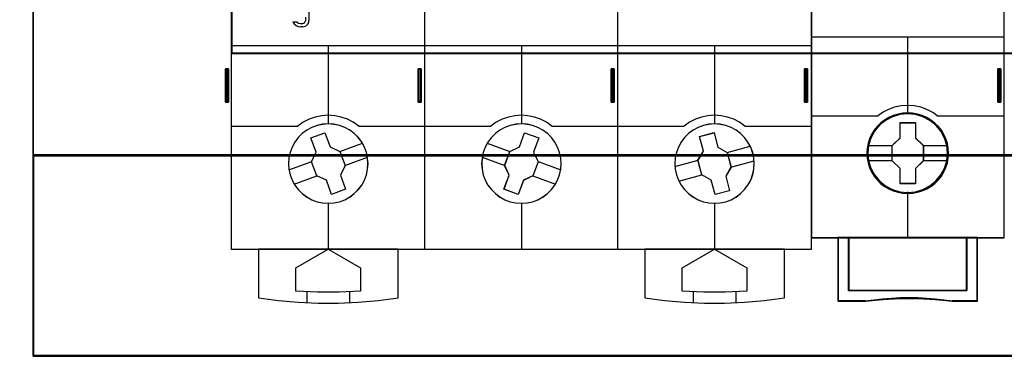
# Model space of a CAD drawing. Extents: x -635870 to -372006, y -44437 to 104716.
# Tile 163 of 246: x -516814 to -515896, y -19848 to -19534. Entities that reach past the tile are written whole.
import ezdxf

# ---------------------------------------------------------------- set-up
doc = ezdxf.new("R2010")
doc.units = 0
doc.header["$MEASUREMENT"] = 0
doc.layers.get('0').update_dxf_attribs({"color": 252})
doc.layers.add('45', color=8, linetype='Continuous')
doc.layers.add('50', color=7, linetype='Continuous')

# ---------------------------------------------------------------- blocks, each defined once
blk = doc.blocks.new('*C988')
at = {"layer": '50', "color": 7}
blk.add_lwpolyline([(265.020137, -206.479664), (13.003722, -206.479664), (13.003722, -187.766109), (13.003722, -100.693328), (13.003722, -92.381723), (13.003722, -85.7623), (12.929043, -83.796381), (12.929043, -79.565923), (12.879257, -78.495866), (12.530755, -76.430407), (12.008003, -75.634086), (6.008797, -75.634086), (6.008797, -75.634086), (6.008797, -67.795296), (3.818216, -66.526159), (3.818216, -4.139345)], dxfattribs=at)
for points in [[(12.998674, -92.344943), (12.998674, -206.479664), (12.998674, -92.344943)], [(12.998674, -187.773222), (265.025185, -187.773222), (265.025185, -100.654798), (12.998674, -100.654798), (12.998674, -187.773222)], [(31.516001, -132.244429), (31.516001, -178.271705), (31.516001, -132.244429)], [(246.510509, -132.244429), (246.510509, -178.271705), (31.516001, -178.271705), (31.516001, -132.244429), (246.510509, -132.244429)], [(31.516001, -178.189612), (246.510509, -178.189612), (31.516001, -178.189612)], [(30.916872, -182.773538), (30.916872, -179.680514), (30.916872, -182.773538)], [(30.916872, -179.680514), (31.025563, -179.680514), (30.916872, -179.680514)], [(31.197879, -179.680514), (31.197879, -182.773538), (31.127627, -182.773538), (31.057375, -182.773538), (30.951998, -182.773538), (30.916872, -182.773538), (30.916872, -179.680514), (30.951998, -179.680514), (31.057375, -179.680514), (31.127627, -179.680514), (31.197879, -179.680514)], [(31.197879, -182.773538), (31.197879, -179.680514), (31.127627, -179.680514), (31.057375, -179.680514), (30.951998, -179.680514), (30.916872, -179.680514), (30.916872, -182.773538), (30.951998, -182.773538), (31.057375, -182.773538), (31.127627, -182.773538), (31.197879, -182.773538)], [(30.943382, -179.680514), (31.099792, -179.680514), (30.943382, -179.680514)], [(31.158114, -182.733816), (31.158114, -179.720236), (31.107745, -179.720236), (31.057375, -179.720236), (30.981822, -179.720236), (30.956637, -179.720236), (30.956637, -182.733816), (30.981822, -182.733816), (31.057375, -182.733816), (31.107745, -182.733816), (31.158114, -182.733816)], [(31.01761, -179.680514), (31.150161, -179.680514), (31.01761, -179.680514)], [(31.06798, -179.680514), (31.197879, -179.680514), (31.06798, -179.680514)], [(31.115698, -179.680514), (31.115698, -182.773538), (31.115698, -179.680514)], [(48.885438, -182.773538), (48.885438, -179.680514), (48.885438, -182.773538)], [(48.885438, -179.680514), (48.991479, -179.680514), (48.885438, -179.680514)], [(49.166446, -179.680514), (49.166446, -182.773538), (49.13132, -182.773538), (49.025942, -182.773538), (48.920564, -182.773538), (48.885438, -182.773538), (48.885438, -179.680514), (48.920564, -179.680514), (49.025942, -179.680514), (49.13132, -179.680514), (49.166446, -179.680514)], [(49.166446, -182.773538), (49.166446, -179.680514), (49.13132, -179.680514), (49.025942, -179.680514), (48.920564, -179.680514), (48.885438, -179.680514), (48.885438, -182.773538), (48.920564, -182.773538), (49.025942, -182.773538), (49.13132, -182.773538), (49.166446, -182.773538)], [(48.909297, -179.680514), (49.065707, -179.680514), (48.909297, -179.680514)], [(49.126681, -182.733816), (49.126681, -179.720236), (49.101496, -179.720236), (49.025942, -179.720236), (48.950388, -179.720236), (48.925204, -179.720236), (48.925204, -182.733816), (48.950388, -182.733816), (49.025942, -182.733816), (49.101496, -182.733816), (49.126681, -182.733816)], [(48.983526, -179.680514), (49.142587, -179.680514), (48.983526, -179.680514)], [(49.060405, -179.680514), (49.166446, -179.680514), (49.060405, -179.680514)], [(49.084264, -179.680514), (49.084264, -182.773538), (49.084264, -179.680514)], [(66.877864, -182.773538), (66.877864, -179.680514), (66.877864, -182.773538)], [(66.877864, -179.680514), (66.983905, -179.680514), (66.877864, -179.680514)], [(67.158871, -179.680514), (67.158871, -182.773538), (67.123746, -182.773538), (67.018368, -182.773538), (66.91299, -182.773538), (66.877864, -182.773538), (66.877864, -179.680514), (66.91299, -179.680514), (67.018368, -179.680514), (67.123746, -179.680514), (67.158871, -179.680514)], [(67.158871, -182.773538), (67.158871, -179.680514), (67.123746, -179.680514), (67.018368, -179.680514), (66.91299, -179.680514), (66.877864, -179.680514), (66.877864, -182.773538), (66.91299, -182.773538), (67.018368, -182.773538), (67.123746, -182.773538), (67.158871, -182.773538)], [(66.901723, -179.680514), (67.058133, -179.680514), (66.901723, -179.680514)], [(67.119106, -182.733816), (67.119106, -179.720236), (67.093922, -179.720236), (67.018368, -179.720236), (66.942814, -179.720236), (66.917629, -179.720236), (66.917629, -182.733816), (66.942814, -182.733816), (67.018368, -182.733816), (67.093922, -182.733816), (67.119106, -182.733816)], [(66.975952, -179.680514), (67.135012, -179.680514), (66.975952, -179.680514)], [(67.05018, -179.680514), (67.158871, -179.680514), (67.05018, -179.680514)], [(67.07669, -179.680514), (67.07669, -182.773538), (67.07669, -179.680514)], [(84.87029, -182.773538), (84.87029, -179.680514), (84.87029, -182.773538)], [(84.87029, -179.680514), (84.97633, -179.680514), (84.87029, -179.680514)], [(85.151297, -179.680514), (85.151297, -182.773538), (85.116171, -182.773538), (85.010793, -182.773538), (84.905416, -182.773538), (84.87029, -182.773538), (84.87029, -179.680514), (84.905416, -179.680514), (85.010793, -179.680514), (85.116171, -179.680514), (85.151297, -179.680514)], [(85.151297, -182.773538), (85.151297, -179.680514), (85.116171, -179.680514), (85.010793, -179.680514), (84.905416, -179.680514), (84.87029, -179.680514), (84.87029, -182.773538), (84.905416, -182.773538), (85.010793, -182.773538), (85.116171, -182.773538), (85.151297, -182.773538)], [(84.894149, -179.680514), (85.050559, -179.680514), (84.894149, -179.680514)], [(85.111532, -182.733816), (85.111532, -179.720236), (85.086347, -179.720236), (85.010793, -179.720236), (84.93524, -179.720236), (84.910055, -179.720236), (84.910055, -182.733816), (84.93524, -182.733816), (85.010793, -182.733816), (85.086347, -182.733816), (85.111532, -182.733816)], [(84.968377, -179.680514), (85.127438, -179.680514), (84.968377, -179.680514)], [(85.042606, -179.680514), (85.151297, -179.680514), (85.042606, -179.680514)], [(85.069116, -179.680514), (85.069116, -182.773538), (85.069116, -179.680514)], [(102.886575, -182.773538), (102.886575, -179.680514), (102.886575, -182.773538)], [(102.886575, -179.680514), (102.995266, -179.680514), (102.886575, -179.680514)], [(103.167582, -179.680514), (103.167582, -182.773538), (103.09733, -182.773538), (103.027078, -182.773538), (102.9217, -182.773538), (102.886575, -182.773538), (102.886575, -179.680514), (102.9217, -179.680514), (103.027078, -179.680514), (103.09733, -179.680514), (103.167582, -179.680514)], [(103.167582, -182.773538), (103.167582, -179.680514), (103.09733, -179.680514), (103.027078, -179.680514), (102.9217, -179.680514), (102.886575, -179.680514), (102.886575, -182.773538), (102.9217, -182.773538), (103.027078, -182.773538), (103.09733, -182.773538), (103.167582, -182.773538)], [(102.910434, -179.680514), (103.069494, -179.680514), (102.910434, -179.680514)], [(103.127817, -182.733816), (103.127817, -179.720236), (103.077447, -179.720236), (103.027078, -179.720236), (102.951524, -179.720236), (102.92634, -179.720236), (102.92634, -182.733816), (102.951524, -182.733816), (103.027078, -182.733816), (103.077447, -182.733816), (103.127817, -182.733816)], [(102.987313, -179.680514), (103.117213, -179.680514), (102.987313, -179.680514)], [(103.035031, -179.680514), (103.167582, -179.680514), (103.035031, -179.680514)], [(103.0854, -179.680514), (103.0854, -182.773538), (103.0854, -179.680514)], [(30.916872, -182.691446), (31.025563, -182.691446), (30.916872, -182.691446)], [(30.943382, -182.691446), (31.099792, -182.691446), (30.943382, -182.691446)], [(31.01761, -182.691446), (31.150161, -182.691446), (31.01761, -182.691446)], [(31.06798, -182.691446), (31.197879, -182.691446), (31.06798, -182.691446)], [(48.885438, -182.691446), (48.991479, -182.691446), (48.885438, -182.691446)], [(48.909297, -182.691446), (49.065707, -182.691446), (48.909297, -182.691446)], [(48.983526, -182.691446), (49.142587, -182.691446), (48.983526, -182.691446)], [(49.060405, -182.691446), (49.166446, -182.691446), (49.060405, -182.691446)], [(66.877864, -182.691446), (66.983905, -182.691446), (66.877864, -182.691446)], [(66.901723, -182.691446), (67.058133, -182.691446), (66.901723, -182.691446)], [(66.975952, -182.691446), (67.135012, -182.691446), (66.975952, -182.691446)], [(67.05018, -182.691446), (67.158871, -182.691446), (67.05018, -182.691446)], [(84.87029, -182.691446), (84.97633, -182.691446), (84.87029, -182.691446)], [(84.894149, -182.691446), (85.050559, -182.691446), (84.894149, -182.691446)], [(84.968377, -182.691446), (85.127438, -182.691446), (84.968377, -182.691446)], [(85.042606, -182.691446), (85.151297, -182.691446), (85.042606, -182.691446)], [(102.886575, -182.691446), (102.995266, -182.691446), (102.886575, -182.691446)], [(102.910434, -182.691446), (103.069494, -182.691446), (102.910434, -182.691446)], [(102.987313, -182.691446), (103.117213, -182.691446), (102.987313, -182.691446)], [(103.035031, -182.691446), (103.167582, -182.691446), (103.035031, -182.691446)], [(265.025185, -187.691129), (12.998674, -187.691129), (265.025185, -187.691129)], [(12.998674, -206.479664), (265.025185, -206.479664), (265.025185, -187.691129), (12.998674, -187.691129), (12.998674, -206.479664)], [(13.041091, -206.439942), (264.985419, -206.439942), (264.985419, -187.730851), (13.041091, -187.730851), (13.041091, -206.439942)], [(265.025185, -206.397572), (12.998674, -206.397572), (265.025185, -206.397572)]]:
    blk.add_lwpolyline(points, close=True, dxfattribs=at)
blk = doc.blocks.new('*U989')
at = {"layer": '45', "color": 7}
for points in [[(49.496757, -113.487672), (67.504568, -113.487672), (67.504568, -113.487672), (85.506533, -113.487672), (85.506533, -113.487672), (85.506533, -196.509427), (85.506533, -196.509427), (67.504568, -196.509427), (67.504568, -196.509427), (49.496757, -196.509427), (49.496757, -196.509427), (31.494793, -196.509427), (31.494793, -196.509427), (31.494793, -113.487672), (31.494793, -113.487672), (49.496757, -113.487672), (49.496757, -113.487672)], [(49.498525, -113.492968), (67.502801, -113.492968), (85.501231, -113.492968), (85.501231, -196.504131), (67.502801, -196.504131), (49.498525, -196.504131), (31.500095, -196.504131), (31.500095, -113.492968), (49.498525, -113.492968)], [(44.209051, -188.504107), (44.17392, -187.983219), (44.062669, -187.462331), (43.869445, -186.964854), (43.623523, -186.496639), (43.307338, -186.075247), (42.9326, -185.706528), (42.505165, -185.390484), (42.042597, -185.138819), (41.544898, -184.951533), (41.029634, -184.840332), (40.502658, -184.799363), (39.981538, -184.840332), (39.454563, -184.951533), (38.96272, -185.138819), (38.500152, -185.390484), (38.078572, -185.706528), (37.703834, -186.075247), (37.387649, -186.496639), (37.130017, -186.964854), (36.948503, -187.462331), (36.837252, -187.983219), (36.802121, -188.504107), (36.837252, -189.036701), (36.948503, -189.551737), (37.130017, -190.043361), (37.387649, -190.511576), (37.703834, -190.932968), (38.078572, -191.30754), (38.500152, -191.623584), (38.96272, -191.881102), (39.454563, -192.062535), (39.981538, -192.173736), (40.502658, -192.208852), (41.029634, -192.173736), (41.544898, -192.062535), (42.042597, -191.881102), (42.505165, -191.623584), (42.9326, -191.30754), (43.307338, -190.932968), (43.623523, -190.511576), (43.869445, -190.043361), (44.062669, -189.551737), (44.17392, -189.036701), (44.209051, -188.504107)], [(44.203749, -188.504107), (44.168668, -187.983964), (44.057577, -187.46382), (43.864629, -186.967054), (43.619059, -186.499509), (43.303327, -186.078719), (42.929125, -185.710528), (42.502302, -185.394935), (42.040397, -185.14363), (41.543411, -184.956612), (41.028883, -184.84557), (40.502663, -184.80466), (39.982289, -184.84557), (39.456068, -184.956612), (38.964928, -185.14363), (38.503023, -185.394935), (38.082047, -185.710528), (37.707845, -186.078719), (37.392113, -186.499509), (37.134849, -186.967054), (36.953595, -187.46382), (36.842504, -187.983964), (36.807423, -188.504107), (36.842504, -189.03594), (36.953595, -189.550239), (37.134849, -190.041161), (37.392113, -190.508706), (37.707845, -190.929496), (38.082047, -191.303532), (38.503023, -191.619124), (38.964928, -191.876274), (39.456068, -192.057448), (39.982289, -192.16849), (40.502663, -192.203555), (41.028883, -192.16849), (41.543411, -192.057448), (42.040397, -191.876274), (42.502302, -191.619124), (42.929125, -191.303532), (43.303327, -190.929496), (43.619059, -190.508706), (43.864629, -190.041161), (44.057577, -189.550239), (44.168668, -189.03594), (44.203749, -188.504107)], [(62.206779, -188.504107), (62.17165, -187.983219), (62.054553, -187.462331), (61.873053, -186.964854), (61.621295, -186.496639), (61.299278, -186.075247), (60.924568, -185.706528), (60.503019, -185.390484), (60.034632, -185.138819), (59.542825, -184.951533), (59.027599, -184.840332), (58.506518, -184.799363), (57.973727, -184.840332), (57.458501, -184.951533), (56.966694, -185.138819), (56.498306, -185.390484), (56.076757, -185.706528), (55.702047, -186.075247), (55.380031, -186.496639), (55.128273, -186.964854), (54.946772, -187.462331), (54.829676, -187.983219), (54.794546, -188.504107), (54.829676, -189.036701), (54.946772, -189.551737), (55.128273, -190.043361), (55.380031, -190.511576), (55.702047, -190.932968), (56.076757, -191.30754), (56.498306, -191.623584), (56.966694, -191.881102), (57.458501, -192.062535), (57.973727, -192.173736), (58.506518, -192.208852), (59.027599, -192.173736), (59.542825, -192.062535), (60.034632, -191.881102), (60.503019, -191.623584), (60.924568, -191.30754), (61.299278, -190.932968), (61.621295, -190.511576), (61.873053, -190.043361), (62.054553, -189.551737), (62.17165, -189.036701), (62.206779, -188.504107)], [(62.201477, -188.504107), (62.166398, -187.983964), (62.049469, -187.46382), (61.868228, -186.967054), (61.61683, -186.499509), (61.295274, -186.078719), (60.921101, -185.710528), (60.500155, -185.394935), (60.032437, -185.14363), (59.541334, -184.956612), (59.026845, -184.84557), (58.506509, -184.80466), (57.974481, -184.84557), (57.459991, -184.956612), (56.968888, -185.14363), (56.501171, -185.394935), (56.080225, -185.710528), (55.706051, -186.078719), (55.384495, -186.499509), (55.133097, -186.967054), (54.951857, -187.46382), (54.834927, -187.983964), (54.799849, -188.504107), (54.834927, -189.03594), (54.951857, -189.550239), (55.133097, -190.041161), (55.384495, -190.508706), (55.706051, -190.929496), (56.080225, -191.303532), (56.501171, -191.619124), (56.968888, -191.876274), (57.459991, -192.057448), (57.974481, -192.16849), (58.506509, -192.203555), (59.026845, -192.16849), (59.541334, -192.057448), (60.032437, -191.876274), (60.500155, -191.619124), (60.921101, -191.303532), (61.295274, -190.929496), (61.61683, -190.508706), (61.868228, -190.041161), (62.049469, -189.550239), (62.166398, -189.03594), (62.201477, -188.504107)], [(80.199205, -188.504107), (80.164073, -187.983219), (80.052823, -187.462331), (79.871309, -186.964854), (79.613677, -186.496639), (79.297491, -186.075247), (78.922753, -185.706528), (78.501173, -185.390484), (78.038606, -185.138819), (77.546762, -184.951533), (77.031498, -184.840332), (76.498667, -184.799363), (75.971692, -184.840332), (75.456427, -184.951533), (74.958728, -185.138819), (74.496161, -185.390484), (74.068725, -185.706528), (73.693987, -186.075247), (73.377802, -186.496639), (73.13188, -186.964854), (72.938656, -187.462331), (72.833261, -187.983219), (72.792274, -188.504107), (72.833261, -189.036701), (72.938656, -189.551737), (73.13188, -190.043361), (73.377802, -190.511576), (73.693987, -190.932968), (74.068725, -191.30754), (74.496161, -191.623584), (74.958728, -191.881102), (75.456427, -192.062535), (75.971692, -192.173736), (76.498667, -192.208852), (77.031498, -192.173736), (77.546762, -192.062535), (78.038606, -191.881102), (78.501173, -191.623584), (78.922753, -191.30754), (79.297491, -190.932968), (79.613677, -190.511576), (79.871309, -190.043361), (80.052823, -189.551737), (80.164073, -189.036701), (80.199205, -188.504107)], [(80.193903, -188.504107), (80.158821, -187.983964), (80.04773, -187.46382), (79.866476, -186.967054), (79.609213, -186.499509), (79.29348, -186.078719), (78.919279, -185.710528), (78.498302, -185.394935), (78.036397, -185.14363), (77.545258, -184.956612), (77.030731, -184.84557), (76.498663, -184.80466), (75.972442, -184.84557), (75.457915, -184.956612), (74.960929, -185.14363), (74.499024, -185.394935), (74.0722, -185.710528), (73.697999, -186.078719), (73.382266, -186.499509), (73.136696, -186.967054), (72.943749, -187.46382), (72.838505, -187.983964), (72.797576, -188.504107), (72.838505, -189.03594), (72.943749, -189.550239), (73.136696, -190.041161), (73.382266, -190.508706), (73.697999, -190.929496), (74.0722, -191.303532), (74.499024, -191.619124), (74.960929, -191.876274), (75.457915, -192.057448), (75.972442, -192.16849), (76.498663, -192.203555), (77.030731, -192.16849), (77.545258, -192.057448), (78.036397, -191.876274), (78.498302, -191.619124), (78.919279, -191.303532), (79.29348, -190.929496), (79.609213, -190.508706), (79.866476, -190.041161), (80.04773, -189.550239), (80.158821, -189.03594), (80.193903, -188.504107)], [(38.883166, -186.108519), (40.197761, -185.62823), (40.197761, -185.62823), (40.678997, -186.951954), (40.678997, -186.951954), (41.58865, -187.367814), (41.58865, -187.367814), (42.069885, -188.68568), (42.069885, -188.68568), (41.641468, -189.587686), (41.641468, -189.587686), (42.122704, -190.899696), (42.122704, -190.899696), (40.80224, -191.379985), (40.80224, -191.379985), (40.326873, -190.062118), (40.326873, -190.062118), (39.428958, -189.646258), (39.428958, -189.646258), (38.947722, -188.328392), (38.947722, -188.328392), (39.364402, -187.426386), (39.364402, -187.426386), (38.883166, -186.108519), (38.883166, -186.108519)], [(38.888468, -186.112931), (40.19876, -185.633527), (40.678421, -186.954812), (41.585096, -187.369906), (42.064756, -188.685346), (41.637742, -189.585691), (42.117402, -190.895284), (40.80126, -191.374688), (40.32745, -190.059249), (39.432473, -189.644155), (38.952813, -188.328716), (39.368129, -187.42837), (38.888468, -186.112931)], [(58.799864, -185.62823), (60.125734, -186.108519), (60.125734, -186.108519), (59.638799, -187.432243), (59.638799, -187.432243), (60.0612, -188.328392), (60.0612, -188.328392), (59.580132, -189.646258), (59.580132, -189.646258), (58.68253, -190.067976), (58.68253, -190.067976), (58.201462, -191.379985), (58.201462, -191.379985), (56.875592, -190.899696), (56.875592, -190.899696), (57.35666, -189.587686), (57.35666, -189.587686), (56.940125, -188.691537), (56.940125, -188.691537), (57.421193, -187.367814), (57.421193, -187.367814), (58.318796, -186.951954), (58.318796, -186.951954), (58.799864, -185.62823), (58.799864, -185.62823)], [(58.798887, -185.633527), (60.120432, -186.112931), (59.635086, -187.434217), (60.056109, -188.328716), (59.57661, -189.644155), (58.681937, -190.065095), (58.202438, -191.374688), (56.880894, -190.895284), (57.360392, -189.585691), (56.945217, -188.691192), (57.424715, -187.369906), (58.319389, -186.954812), (58.798887, -185.633527)], [(75.096323, -185.972432), (76.451733, -185.61499), (76.451733, -185.61499), (76.815522, -186.968582), (76.815522, -186.968582), (77.672188, -187.466657), (77.672188, -187.466657), (78.035978, -188.82611), (78.035978, -188.82611), (77.543102, -189.681627), (77.543102, -189.681627), (77.901024, -191.03522), (77.901024, -191.03522), (76.551481, -191.398522), (76.551481, -191.398522), (76.187692, -190.044929), (76.187692, -190.044929), (75.319291, -189.552714), (75.319291, -189.552714), (74.955501, -188.193261), (74.955501, -188.193261), (75.460112, -187.331884), (75.460112, -187.331884), (75.096323, -185.972432), (75.096323, -185.972432)], [(75.10114, -185.979558), (76.451884, -185.622934), (76.814422, -186.973428), (77.668139, -187.470363), (78.030676, -188.826703), (77.539496, -189.680261), (77.896186, -191.030755), (76.55129, -191.393225), (76.188752, -190.042732), (75.32334, -189.551643), (74.960803, -188.195303), (75.463677, -187.335898), (75.10114, -185.979558)], [(34.002651, -196.496186), (34.002651, -201.020084), (34.002651, -201.020084), (35.851439, -201.260343), (37.706077, -201.424422), (39.572416, -201.506462), (41.432905, -201.506462), (43.299245, -201.424422), (45.159733, -201.260343), (47.008521, -201.020084), (47.008521, -201.020084), (47.008521, -196.496186), (34.002651, -196.496186)], [(37.496686, -198.238455), (40.502656, -196.496186), (40.502656, -196.496186), (43.514486, -198.238455), (43.514486, -198.238455), (43.514486, -200.408958), (43.514486, -200.408958), (41.504646, -200.502818), (39.500666, -200.502818), (37.496686, -200.408958), (37.496686, -200.408958), (37.496686, -198.238455), (37.496686, -198.238455)], [(69.992804, -196.496186), (69.992804, -201.020084), (69.992804, -201.020084), (71.841514, -201.260343), (73.701925, -201.424422), (75.568185, -201.506462), (77.428596, -201.506462), (79.294856, -201.424422), (81.149416, -201.260343), (83.003977, -201.020084), (83.003977, -201.020084), (83.003977, -196.496186), (69.992804, -196.496186)], [(73.48684, -198.238455), (76.498669, -196.496186), (76.498669, -196.496186), (79.504639, -198.238455), (79.504639, -198.238455), (79.504639, -200.408958), (79.504639, -200.408958), (77.500659, -200.502818), (75.496679, -200.502818), (73.48684, -200.408958), (73.48684, -200.408958), (73.48684, -198.238455), (73.48684, -198.238455)]]:
    blk.add_lwpolyline(points, close=True, dxfattribs=at)
for points in [[(49.49252, -196.509427), (49.49252, -146.790647)], [(67.49555, -196.509427), (67.49555, -146.790647)], [(38.694944, -173.367354), (38.694944, -175.162791)], [(38.117023, -175.753326), (38.296168, -175.723436), (38.463369, -175.633767), (38.594741, -175.508229), (38.678342, -175.340846), (38.708199, -175.149551)], [(38.117023, -175.438198), (38.257527, -175.395208), (38.361378, -175.290803), (38.398031, -175.149551)], [(38.384776, -174.834422), (38.384776, -175.162791)], [(37.194471, -175.284606), (37.325113, -175.476901), (37.503261, -175.621123), (37.7111, -175.717271), (37.936754, -175.753326)], [(37.194471, -175.284606), (37.586821, -175.284606)], [(37.573566, -175.284606), (37.743054, -175.3998), (37.936754, -175.438198)], [(37.923499, -175.424957), (38.130278, -175.424957)], [(38.130278, -175.740085), (37.923499, -175.740085)], [(31.494793, -177.498449), (49.505775, -177.498449)], [(40.494982, -177.498449), (40.494982, -184.812604)], [(49.49252, -177.498449), (67.508805, -177.498449)], [(58.500663, -177.498449), (58.500663, -184.812604)], [(67.49555, -177.498449), (85.506533, -177.498449)], [(76.490437, -177.498449), (76.490437, -184.812604)], [(41.576595, -187.376001), (43.684151, -186.597449)], [(55.314145, -186.597449), (57.432304, -187.376001)], [(77.659534, -187.47663), (79.830714, -186.883447)], [(42.056429, -188.692125), (44.163984, -187.918869)], [(54.834312, -187.918869), (56.952471, -188.697422)], [(36.841886, -189.094642), (38.960045, -188.321386)], [(60.048854, -188.321386), (62.161712, -189.099938)], [(72.802878, -188.779514), (74.968756, -188.186331)], [(78.022723, -188.832477), (80.193903, -188.239294)], [(37.321719, -190.416063), (39.439879, -189.63751)], [(59.569021, -189.63751), (61.681878, -190.416063)], [(73.166067, -190.130064), (75.329294, -189.542177)], [(40.494982, -192.195611), (40.494982, -196.509427)], [(58.500663, -192.195611), (58.500663, -196.509427)], [(76.490437, -192.195611), (76.490437, -196.509427)], [(38.496118, -200.460448), (38.496118, -201.472036)], [(42.493846, -200.460448), (42.493846, -201.472036)], [(74.491574, -200.460448), (74.491574, -201.472036)], [(78.491952, -200.460448), (78.491952, -201.472036)]]:
    blk.add_lwpolyline(points, dxfattribs=at)
at = {"layer": '45', "color": 251}
for points in [[(43.339519, -185.016511), (42.835498, -184.654932), (42.290452, -184.370411), (41.716102, -184.162948), (41.11831, -184.044398), (40.502935, -183.996978), (39.893421, -184.044398), (39.295629, -184.162948), (38.715418, -184.370411), (38.170372, -184.654932), (37.666351, -185.016511)], [(61.337247, -185.016511), (60.839086, -184.654932), (60.29404, -184.370411), (59.71383, -184.162948), (59.110177, -184.044398), (58.506523, -183.996978), (57.891149, -184.044398), (57.287496, -184.162948), (56.707285, -184.370411), (56.162239, -184.654932), (55.664079, -185.016511)], [(79.334974, -185.016511), (78.830953, -184.654932), (78.285907, -184.370411), (77.705697, -184.162948), (77.107904, -184.044398), (76.49839, -183.996978), (75.883016, -184.044398), (75.291084, -184.162948), (74.710874, -184.370411), (74.165828, -184.654932), (73.661806, -185.016511)], [(31.494793, -185.00327), (37.679606, -185.00327)], [(43.326264, -185.00327), (49.505775, -185.00327)], [(49.49252, -185.00327), (55.677334, -185.00327)], [(61.323992, -185.00327), (67.508805, -185.00327)], [(67.49555, -185.00327), (73.675062, -185.00327)], [(79.321719, -185.00327), (85.506533, -185.00327)]]:
    blk.add_lwpolyline(points, dxfattribs=at)
blk = doc.blocks.new('*U990')
at = {"layer": '45', "color": 7}
for points in [[(103.493657, -113.659801), (85.506533, -113.659801), (85.506533, -195.428987), (103.493657, -195.428987), (103.493657, -113.659801)], [(103.475099, -113.678338), (85.52509, -113.678338), (85.52509, -195.41045), (103.475099, -195.41045), (103.475099, -113.678338)], [(98.302973, -187.540292), (98.280637, -187.088499), (98.208044, -186.636705), (98.051691, -186.20144), (97.873001, -185.788215), (97.638471, -185.391518), (97.353685, -185.044408), (97.024226, -184.724847), (96.655679, -184.443853), (96.281547, -184.201427), (95.845991, -184.014098), (95.41602, -183.887376), (94.958128, -183.804731), (94.500236, -183.777182), (94.042344, -183.804731), (93.59562, -183.887376), (93.143312, -184.014098), (92.730092, -184.201427), (92.339209, -184.443853), (91.976246, -184.724847), (91.641203, -185.044408), (91.373168, -185.391518), (91.12747, -185.788215), (90.932029, -186.20144), (90.809179, -186.636705), (90.719835, -187.088499), (90.691914, -187.540292), (90.719835, -187.992086), (90.809179, -188.42735), (90.932029, -188.862615), (91.12747, -189.275841), (91.373168, -189.672537), (91.641203, -190.030667), (91.976246, -190.355738), (92.339209, -190.631221), (92.730092, -190.862628), (93.143312, -191.049957), (93.59562, -191.182189), (94.042344, -191.275854), (94.500236, -191.297892), (94.958128, -191.275854), (95.41602, -191.182189), (95.845991, -191.049957), (96.281547, -190.862628), (96.655679, -190.631221), (97.024226, -190.355738), (97.353685, -190.030667), (97.638471, -189.672537), (97.873001, -189.275841), (98.051691, -188.862615), (98.208044, -188.42735), (98.280637, -187.992086), (98.302973, -187.540292)], [(98.302973, -187.540292), (98.280637, -187.088499), (98.208044, -186.636705), (98.051691, -186.20144), (97.873001, -185.788215), (97.638471, -185.391518), (97.353685, -185.044408), (97.024226, -184.724847), (96.655679, -184.443853), (96.281547, -184.201427), (95.845991, -184.014098), (95.41602, -183.887376), (94.958128, -183.804731), (94.500236, -183.777182), (94.042344, -183.804731), (93.59562, -183.887376), (93.143312, -184.014098), (92.730092, -184.201427), (92.339209, -184.443853), (91.976246, -184.724847), (91.641203, -185.044408), (91.373168, -185.391518), (91.12747, -185.788215), (90.932029, -186.20144), (90.809179, -186.636705), (90.719835, -187.088499), (90.691914, -187.540292), (90.719835, -187.992086), (90.809179, -188.42735), (90.932029, -188.862615), (91.12747, -189.275841), (91.373168, -189.672537), (91.641203, -190.030667), (91.976246, -190.355738), (92.339209, -190.631221), (92.730092, -190.862628), (93.143312, -191.049957), (93.59562, -191.182189), (94.042344, -191.275854), (94.500236, -191.297892), (94.958128, -191.275854), (95.41602, -191.182189), (95.845991, -191.049957), (96.281547, -190.862628), (96.655679, -190.631221), (97.024226, -190.355738), (97.353685, -190.030667), (97.638471, -189.672537), (97.873001, -189.275841), (98.051691, -188.862615), (98.208044, -188.42735), (98.280637, -187.992086), (98.302973, -187.540292)], [(98.281765, -187.540279), (98.259545, -187.090712), (98.187332, -186.641146), (98.031795, -186.208027), (97.85404, -185.796838), (97.620735, -185.402097), (97.337436, -185.056698), (97.009699, -184.738712), (96.643077, -184.459104), (96.2709, -184.217873), (95.83762, -184.031467), (95.409895, -183.90537), (94.954395, -183.823132), (94.498896, -183.795719), (94.043396, -183.823132), (93.599006, -183.90537), (93.149061, -184.031467), (92.738001, -184.217873), (92.349159, -184.459104), (91.988093, -184.738712), (91.6548, -185.056698), (91.388166, -185.402097), (91.143752, -185.796838), (90.949331, -186.208027), (90.827124, -186.641146), (90.738246, -187.090712), (90.710472, -187.540279), (90.738246, -187.989845), (90.827124, -188.422964), (90.949331, -188.856083), (91.143752, -189.267272), (91.388166, -189.662013), (91.6548, -190.018376), (91.988093, -190.341845), (92.349159, -190.615971), (92.738001, -190.846237), (93.149061, -191.032642), (93.599006, -191.164223), (94.043396, -191.257425), (94.498896, -191.279355), (94.954395, -191.257425), (95.409895, -191.164223), (95.83762, -191.032642), (96.2709, -190.846237), (96.643077, -190.615971), (97.009699, -190.341845), (97.337436, -190.018376), (97.620735, -189.662013), (97.85404, -189.267272), (98.031795, -188.856083), (98.187332, -188.422964), (98.259545, -187.989845), (98.281765, -187.540279)], [(93.78449, -184.680197), (95.232603, -184.680197), (95.232603, -186.109697), (95.959477, -186.816167), (95.959477, -188.245667), (95.232603, -188.963176), (95.232603, -190.381637), (93.78449, -190.381637), (93.78449, -188.963176), (93.040712, -188.245667), (93.040712, -186.816167), (93.78449, -186.109697), (93.78449, -184.680197)], [(93.78449, -184.680197), (95.232603, -184.680197), (95.232603, -184.680197), (95.232603, -186.109697), (95.232603, -186.109697), (95.959477, -186.816167), (95.959477, -186.816167), (95.959477, -188.245667), (95.959477, -188.245667), (95.232603, -188.963176), (95.232603, -188.963176), (95.232603, -190.381637), (95.232603, -190.381637), (93.78449, -190.381637), (93.78449, -190.381637), (93.78449, -188.963176), (93.78449, -188.963176), (93.040712, -188.245667), (93.040712, -188.245667), (93.040712, -186.816167), (93.040712, -186.816167), (93.78449, -186.109697), (93.78449, -186.109697), (93.78449, -184.680197), (93.78449, -184.680197)], [(93.792914, -184.701382), (95.221298, -184.701382), (95.221298, -186.120922), (95.938269, -186.822471), (95.938269, -188.242011), (95.221298, -188.954522), (95.221298, -190.3631), (93.792914, -190.3631), (93.792914, -188.954522), (93.059269, -188.242011), (93.059269, -186.822471), (93.792914, -186.120922), (93.792914, -184.701382)], [(100.004456, -195.389265), (100.004456, -200.343672), (88.995733, -200.343672), (88.995733, -195.389265), (87.998485, -195.389265), (87.998485, -201.342278), (90.544531, -201.342278), (92.165755, -201.165728), (93.798121, -201.077454), (95.430488, -201.077454), (97.062854, -201.165728), (98.689649, -201.342278), (101.001704, -201.342278), (101.001704, -195.389265), (100.004456, -195.389265)], [(94.49452, -195.389265), (88.992615, -195.389265), (88.992615, -200.349226), (100.007574, -200.349226), (100.007574, -195.389265), (94.49452, -195.389265)], [(100.007574, -200.349226), (100.007574, -195.389265), (94.49452, -195.389265), (88.992615, -195.389265), (88.992615, -200.349226), (100.007574, -200.349226)]]:
    blk.add_lwpolyline(points, close=True, dxfattribs=at)
at = {"layer": '45', "color": 139}
for points in [[(103.493657, -113.659801), (85.506533, -113.659801), (85.506533, -195.428987), (103.493657, -195.428987), (103.493657, -113.659801)], [(98.212838, -187.529485), (98.140259, -186.807525), (97.933685, -186.124142), (97.587534, -185.49036), (97.129722, -184.933734), (96.565832, -184.48182), (95.918195, -184.140128), (95.220311, -183.930705), (94.494512, -183.864571), (93.774295, -183.930705), (93.081994, -184.140128), (92.434358, -184.48182), (91.870467, -184.933734), (91.412655, -185.49036), (91.066505, -186.124142), (90.854348, -186.807525), (90.787351, -187.529485), (90.854348, -188.245935), (91.066505, -188.934829), (91.412655, -189.5631), (91.870467, -190.119726), (92.434358, -190.577151), (93.081994, -190.913332), (93.774295, -191.128266), (94.494512, -191.199911), (95.220311, -191.128266), (95.918195, -190.913332), (96.565832, -190.577151), (97.129722, -190.119726), (97.587534, -189.5631), (97.933685, -188.934829), (98.140259, -188.245935), (98.212838, -187.529485)]]:
    blk.add_lwpolyline(points, close=True, dxfattribs=at)
for points in [[(85.506533, -176.680174), (103.493657, -176.680174)], [(94.47491, -176.680174), (94.47491, -183.909589)], [(97.345957, -184.102903), (96.831577, -183.748852), (96.294833, -183.457616), (95.718951, -183.252037), (95.109523, -183.120696), (94.494504, -183.080722), (93.890666, -183.120696), (93.281238, -183.252037), (92.705356, -183.457616), (92.15743, -183.748852), (91.654232, -184.102903)], [(85.506533, -184.063181), (91.693997, -184.063181)], [(97.306192, -184.063181), (103.493657, -184.063181)], [(94.47491, -191.152245), (94.47491, -195.428987)], [(87.998485, -195.389265), (87.998485, -201.342278)], [(88.992615, -195.389265), (88.992615, -200.349226)], [(99.965158, -200.349226), (99.965158, -195.389265)], [(100.959288, -195.389265), (100.959288, -201.342278)], [(88.992615, -200.309504), (100.007574, -200.309504)], [(90.577921, -201.299907), (87.998485, -201.299907)], [(98.695323, -201.342278), (97.066121, -201.139254), (95.43134, -201.037742), (93.796559, -201.037742), (92.161778, -201.139254), (90.538156, -201.342278)], [(101.001704, -201.299907), (98.655558, -201.299907)]]:
    blk.add_lwpolyline(points, dxfattribs=at)
at = {"layer": '45', "color": 7}
for points in [[(90.763492, -186.801355), (93.083128, -186.801355)], [(95.917061, -186.801355), (98.228745, -186.801355)], [(90.763492, -188.220757), (93.083128, -188.220757)], [(95.917061, -188.220757), (98.228745, -188.220757)]]:
    blk.add_lwpolyline(points, dxfattribs=at)
at = {"layer": '45', "color": 59}
for points in [[(100.004456, -195.389265), (100.004456, -200.343672), (88.995733, -200.343672), (88.995733, -195.389265), (87.998485, -195.389265), (87.998485, -201.342278), (90.544531, -201.342278), (92.165755, -201.165728), (93.798121, -201.077454), (95.430488, -201.077454), (97.062854, -201.165728), (98.689649, -201.342278), (101.001704, -201.342278), (101.001704, -195.389265), (100.004456, -195.389265)], [(99.986501, -195.407802), (99.986501, -200.331354), (89.013688, -200.331354), (89.013688, -195.407802), (88.019693, -195.407802), (88.019693, -201.323741), (90.557434, -201.323741), (92.17337, -201.148291), (93.800411, -201.060566), (95.427453, -201.060566), (97.054495, -201.148291), (98.675983, -201.323741), (100.980496, -201.323741), (100.980496, -195.407802), (99.986501, -195.407802)], [(94.49452, -195.389265), (88.992615, -195.389265), (88.992615, -200.349226), (100.007574, -200.349226), (100.007574, -195.389265), (94.49452, -195.389265)], [(100.007574, -200.349226), (100.007574, -195.389265), (94.49452, -195.389265), (88.992615, -195.389265), (88.992615, -200.349226), (100.007574, -200.349226)], [(94.493215, -195.407802), (89.011172, -195.407802), (89.011172, -200.330689), (99.986366, -200.330689), (99.986366, -195.407802), (94.493215, -195.407802)]]:
    blk.add_lwpolyline(points, close=True, dxfattribs=at)
at = {"layer": '45', "color": 140}
blk.add_lwpolyline([(99.986366, -200.330689), (99.986366, -195.407802), (94.493215, -195.407802), (89.011172, -195.407802), (89.011172, -200.330689), (99.986366, -200.330689)], close=True, dxfattribs=at)

msp = doc.modelspace()

# ---------------------------------------------------------------- block references
at = {"xscale": 10, "yscale": 10, "zscale": 10}
for name in ['*C988', '*U989', '*U990']:
    msp.add_blockref(name, (-516931.5, -17783.09), dxfattribs=at)

doc.saveas('drawing.dxf')
